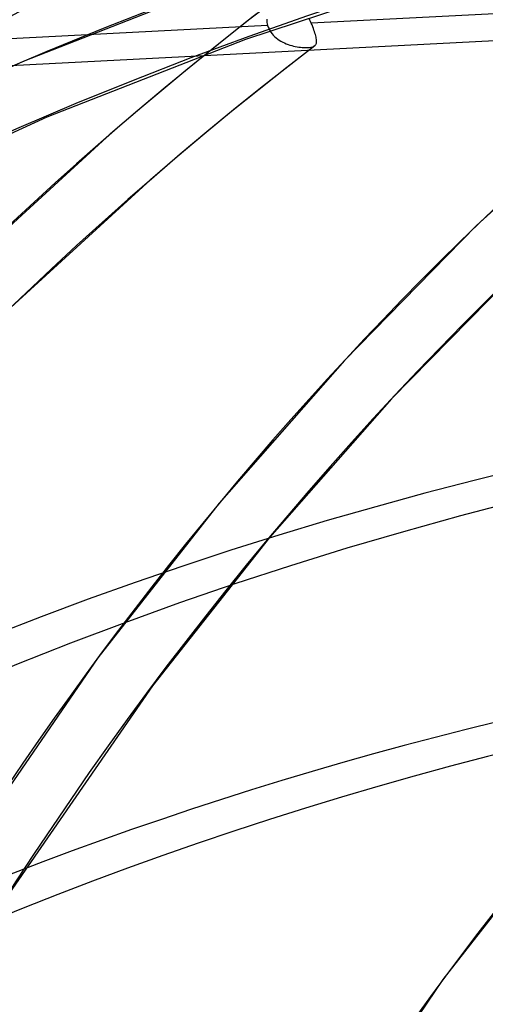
# Model space of a CAD drawing. Header units: millimetres. Extents: x -163 to 160, y -206 to 203.
# Tile 21 of 97: x -64.49 to -54.76, y 104.83 to 125.43. Entities that reach past the tile are written whole.
import ezdxf

# ---------------------------------------------------------------- set-up
doc = ezdxf.new("R2010")
doc.units = ezdxf.units.MM
doc.layers.add('MAIN-1', color=7, linetype='Continuous')
doc.layers.add('MAIN-2', color=7, linetype='Continuous')

msp = doc.modelspace()

# ---------------------------------------------------------------- linework, layer by layer
at = {"layer": 'MAIN-1'}
for centre, major_axis, start_param, end_param in [((-0.5, -0.433), (86.414, -99.783), 0.713724, 3.388402), ((-2.5, -2.165), (-83.796, 96.759), -0.857072, 0)]:
    msp.add_ellipse(centre, major_axis=major_axis, ratio=0.75, start_param=start_param, end_param=end_param, dxfattribs=at)
at = {"layer": 'MAIN-2'}
for p, q in [((-55.446, 126.446), (-59.768, 125.014)), ((-60.199, 126.209), (-64.421, 124.558)), ((-59.114, 125.875), (-59.705, 125.417)), ((-49.018, 125.84), (-58.396, 125.356)), ((-59.328, 125.439), (-59.326, 125.406)), ((-58.425, 125.422), (-58.44, 125.455)), ((-58.41, 125.389), (-58.425, 125.422)), ((-59.308, 125.309), (-68.685, 124.824)), ((-48.337, 125.306), (-68.378, 124.271)), ((-59.705, 125.417), (-60.292, 124.953)), ((-59.326, 125.406), (-59.322, 125.373)), ((-59.322, 125.373), (-59.316, 125.341)), ((-59.316, 125.341), (-59.308, 125.309)), ((-59.308, 125.309), (-59.295, 125.272)), ((-59.295, 125.272), (-59.279, 125.236)), ((-59.279, 125.236), (-59.261, 125.201)), ((-58.396, 125.356), (-58.41, 125.389)), ((-58.38, 125.319), (-58.396, 125.356)), ((-58.366, 125.282), (-58.38, 125.319)), ((-58.352, 125.247), (-58.366, 125.282)), ((-58.34, 125.213), (-58.352, 125.247)), ((-59.768, 125.014), (-63.927, 123.388)), ((-59.261, 125.201), (-59.24, 125.168)), ((-59.24, 125.168), (-59.216, 125.136)), ((-59.216, 125.136), (-59.19, 125.106)), ((-59.19, 125.106), (-59.161, 125.077)), ((-59.161, 125.077), (-59.131, 125.05)), ((-59.131, 125.05), (-59.098, 125.025)), ((-59.098, 125.025), (-59.065, 125.002)), ((-58.328, 125.18), (-58.34, 125.213)), ((-58.318, 125.149), (-58.328, 125.18)), ((-58.309, 125.119), (-58.318, 125.149)), ((-58.301, 125.091), (-58.309, 125.119)), ((-58.295, 125.064), (-58.301, 125.091)), ((-58.29, 125.04), (-58.295, 125.064)), ((-58.286, 125.016), (-58.29, 125.04)), ((-58.284, 124.995), (-58.286, 125.016)), ((-60.292, 124.953), (-60.873, 124.484)), ((-59.065, 125.002), (-59.03, 124.98)), ((-59.03, 124.98), (-58.993, 124.96)), ((-58.993, 124.96), (-58.956, 124.942)), ((-58.956, 124.942), (-58.918, 124.926)), ((-58.918, 124.926), (-58.88, 124.912)), ((-58.322, 124.883), (-58.906, 124.43)), ((-58.88, 124.912), (-58.842, 124.899)), ((-58.842, 124.899), (-58.804, 124.888)), ((-58.804, 124.888), (-58.766, 124.878)), ((-58.766, 124.878), (-58.729, 124.87)), ((-58.729, 124.87), (-58.692, 124.863)), ((-58.692, 124.863), (-58.655, 124.857)), ((-58.655, 124.857), (-58.619, 124.852)), ((-58.619, 124.852), (-58.583, 124.849)), ((-58.583, 124.849), (-58.549, 124.847)), ((-58.549, 124.847), (-58.517, 124.845)), ((-58.517, 124.845), (-58.486, 124.845)), ((-58.486, 124.845), (-58.457, 124.846)), ((-58.457, 124.846), (-58.431, 124.848)), ((-58.431, 124.848), (-58.407, 124.852)), ((-58.407, 124.852), (-58.385, 124.856)), ((-58.385, 124.856), (-58.365, 124.861)), ((-58.365, 124.861), (-58.348, 124.867)), ((-58.348, 124.867), (-58.333, 124.875)), ((-58.333, 124.875), (-58.321, 124.883)), ((-58.321, 124.883), (-58.32, 124.884)), ((-58.32, 124.884), (-58.319, 124.885)), ((-58.319, 124.885), (-58.317, 124.886)), ((-58.317, 124.886), (-58.316, 124.887)), ((-58.316, 124.887), (-58.315, 124.888)), ((-58.315, 124.888), (-58.314, 124.889)), ((-58.314, 124.889), (-58.305, 124.9)), ((-58.305, 124.9), (-58.297, 124.912)), ((-58.297, 124.912), (-58.291, 124.925)), ((-58.291, 124.925), (-58.287, 124.94)), ((-58.287, 124.94), (-58.284, 124.957)), ((-58.283, 124.975), (-58.284, 124.995)), ((-58.284, 124.957), (-58.283, 124.975)), ((-64.421, 124.558), (-68.479, 122.716)), ((-60.873, 124.484), (-61.45, 124.008)), ((-58.906, 124.43), (-59.486, 123.971)), ((-61.45, 124.008), (-62.023, 123.527)), ((-59.486, 123.971), (-60.061, 123.507)), ((-52.033, 123.783), (-54.94, 121.123)), ((-63.927, 123.388), (-67.923, 121.574)), ((-62.023, 123.527), (-62.59, 123.041)), ((-60.061, 123.507), (-60.632, 123.037)), ((-62.59, 123.041), (-65.679, 120.212)), ((-60.632, 123.037), (-61.198, 122.562)), ((-61.198, 122.562), (-61.759, 122.081)), ((-61.759, 122.081), (-64.754, 119.341)), ((-54.94, 121.123), (-57.702, 118.304)), ((-54.028, 120.238), (-56.715, 117.501)), ((-57.702, 118.304), (-60.324, 115.318)), ((-56.715, 117.501), (-59.268, 114.602)), ((-60.324, 115.318), (-62.86, 112.084)), ((-59.268, 114.602), (-61.718, 111.493)), ((-62.86, 112.084), (-66.033, 107.452)), ((-61.718, 111.493), (-64.779, 107.058)), ((-53.264, 108.405), (-55.646, 105.352)), ((-55.646, 105.352), (-58.66, 100.917))]:
    msp.add_line(p, q, dxfattribs=at)
for centre, major_axis, start_param, end_param in [((18.724, 16.215), (-91.871, 106.083), -1.616769, -0.097375), ((18.724, 16.215), (91.039, -105.123), 1.524932, 3.04411), ((12.324, 10.673), (-91.871, 106.083), -1.616769, -0.097375), ((12.324, 10.673), (91.039, -105.123), 1.524472, 3.04457), ((5.924, 5.13), (-91.871, 106.083), -1.616769, -0.097375), ((5.924, 5.13), (91.039, -105.123), 1.524472, 3.04457), ((0, 0), (-85.76, 99.027), -2.427868, 0.713724), ((31.524, 27.3), (-83.557, 96.483), -0.043039, 0.713724), ((25.124, 21.758), (-87.714, 101.283), -0.044408, 0.713724), ((31.524, 27.3), (82.725, -95.523), 3.100074, 3.555596), ((25.124, 21.758), (86.882, -100.323), 3.096951, 3.560974), ((-2, -1.732), (-83.141, 96.003), -0.857072, 0.17449), ((31.524, 27.3), (-77.072, 88.995), -0.039306, 0.713724), ((31.524, 27.3), (76.24, -88.035), 3.10264, 3.484737), ((31.524, 27.3), (-70.587, 81.507), -0.036331, 0.713724)]:
    msp.add_ellipse(centre, major_axis=major_axis, ratio=0.75, start_param=start_param, end_param=end_param, dxfattribs=at)

doc.saveas('drawing.dxf')
